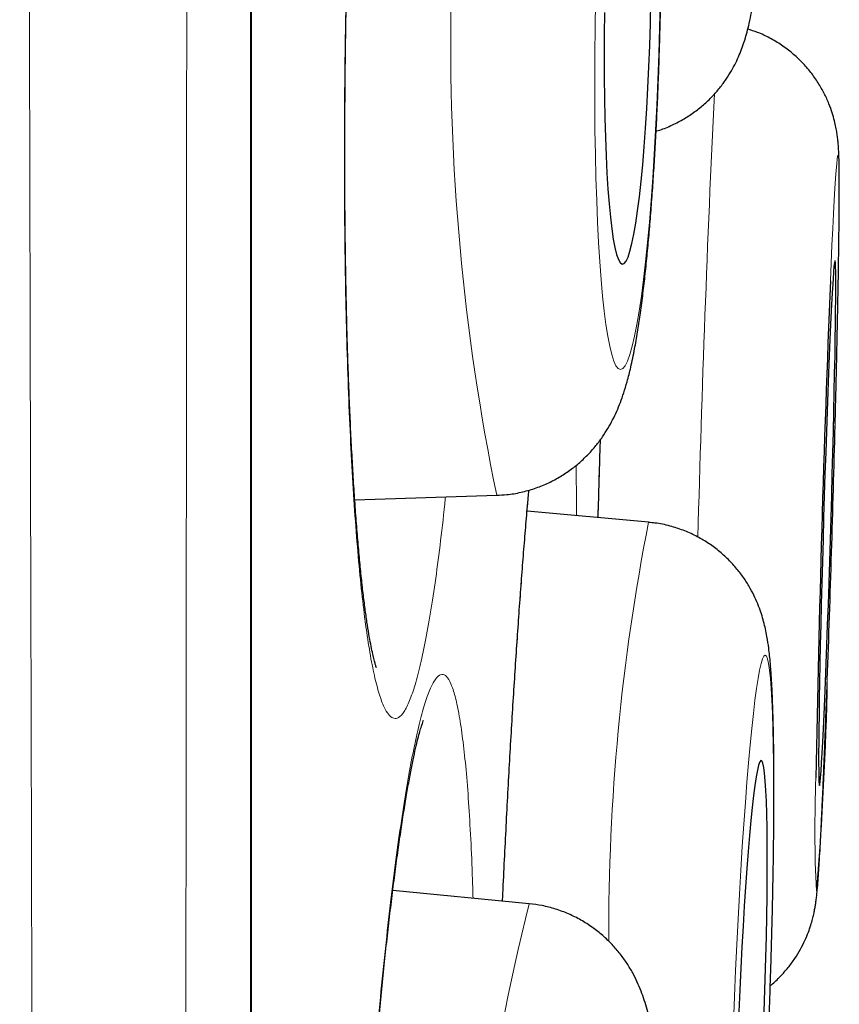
# Model space of a CAD drawing. Header units: millimetres. Extents: x 8 to 869, y 12 to 834.
# Tile 203 of 216: x 714.45 to 716.36, y 811.35 to 813.64. Entities that reach past the tile are written whole.
import ezdxf

# ---------------------------------------------------------------- set-up
doc = ezdxf.new("R2010")
doc.units = ezdxf.units.MM

msp = doc.modelspace()

# ---------------------------------------------------------------- linework, layer by layer
at = {"color": 7, "linetype": 'Continuous', "lineweight": 30}
for p, q in [((714.9927, 799.6467), (714.9927, 832.9815)), ((715.2334, 812.5234), (715.5646, 812.5341)), ((715.9191, 812.4711), (715.6355, 812.497)), ((715.6402, 811.5806), (715.3221, 811.6118))]:
    msp.add_line(p, q, dxfattribs=at)
at = {"color": 252, "linetype": 'Continuous', "lineweight": 0}
msp.add_line((714.9903, 799.6163), (714.9903, 816.3141), dxfattribs=at)
at = {"color": 252, "linetype": 'Continuous', "lineweight": 0, "flags": 128}
for points in [[(715.7952, 813.6867), (715.7941, 813.6255), (715.7935, 813.5645), (715.7932, 813.5042), (715.7934, 813.4448), (715.7939, 813.3866), (715.7949, 813.33), (715.7962, 813.2752), (715.7979, 813.2224), (715.7999, 813.1721), (715.8024, 813.1243), (715.8051, 813.0795), (715.8082, 813.0377), (715.8117, 812.9992), (715.8154, 812.9643), (715.8194, 812.933), (715.8237, 812.9055), (715.8282, 812.8821), (715.8329, 812.8627), (715.8378, 812.8476), (715.8429, 812.8367), (715.8481, 812.8301), (715.8535, 812.8279), (715.8589, 812.8301), (715.8644, 812.8367), (715.8699, 812.8476), (715.8754, 812.8627), (715.8809, 812.8821), (715.8864, 812.9055), (715.8917, 812.933), (715.897, 812.9643), (715.9021, 812.9992), (715.9071, 813.0377), (715.9119, 813.0795), (715.9164, 813.1243), (715.9208, 813.1721), (715.9249, 813.2224), (715.9287, 813.2752), (715.9322, 813.33), (715.9354, 813.3866), (715.9382, 813.4448), (715.9407, 813.5042), (715.9429, 813.5645), (715.9447, 813.6255), (715.9461, 813.6867)], [(716.3542, 812.6972), (716.3546, 812.7107), (716.356, 812.7688), (716.3574, 812.8255), (716.3586, 812.8803), (716.3597, 812.933), (716.3607, 812.9834), (716.3615, 813.0311), (716.3623, 813.076), (716.3629, 813.1178), (716.3633, 813.1562), (716.3636, 813.1912), (716.3638, 813.2225), (716.3638, 813.25), (716.3637, 813.2735), (716.3635, 813.2928), (716.3631, 813.308), (716.3626, 813.3189), (716.3619, 813.3255), (716.3611, 813.3277), (716.3601, 813.3256), (716.3591, 813.319), (716.3579, 813.3082), (716.3566, 813.293), (716.3552, 813.2737), (716.3537, 813.2503), (716.3521, 813.2229), (716.3505, 813.1916), (716.3487, 813.1567), (716.3469, 813.1182), (716.3451, 813.0765), (716.3433, 813.035)], [(716.1995, 811.3025), (716.2018, 811.3638), (716.2038, 811.4247), (716.2056, 811.485), (716.2071, 811.5444), (716.2084, 811.6025), (716.2095, 811.6591), (716.2103, 811.7139), (716.2108, 811.7666), (716.211, 811.8169), (716.211, 811.8646), (716.2107, 811.9095), (716.2101, 811.9512), (716.2093, 811.9897), (716.2082, 812.0246), (716.2069, 812.0559), (716.2053, 812.0833), (716.2035, 812.1068), (716.2014, 812.1261), (716.1991, 812.1413), (716.1967, 812.1522), (716.194, 812.1587), (716.1911, 812.1609), (716.1881, 812.1587), (716.1849, 812.1522), (716.1816, 812.1413), (716.1781, 812.1261), (716.1746, 812.1068), (716.171, 812.0833), (716.1673, 812.0559), (716.1636, 812.0246), (716.1598, 811.9897), (716.156, 811.9512), (716.1523, 811.9095), (716.1485, 811.8646), (716.1449, 811.8169), (716.1412, 811.7666), (716.1377, 811.7139), (716.1343, 811.6591), (716.131, 811.6025), (716.1278, 811.5444), (716.1248, 811.485), (716.122, 811.4247), (716.1194, 811.3638), (716.1169, 811.3025)]]:
    msp.add_lwpolyline(points, dxfattribs=at)
at = {"color": 7, "linetype": 'Continuous', "lineweight": 30, "flags": 128}
for points in [[(715.8163, 813.6611), (715.8157, 813.6099), (715.8154, 813.5593), (715.8155, 813.5096), (715.8161, 813.4611), (715.8169, 813.4143), (715.8182, 813.3693), (715.8199, 813.3265), (715.8219, 813.2863), (715.8242, 813.2489), (715.8269, 813.2146), (715.8298, 813.1835), (715.8331, 813.156), (715.8366, 813.1322), (715.8404, 813.1124), (715.8444, 813.0965), (715.8485, 813.0848), (715.8528, 813.0773), (715.8573, 813.0741), (715.8618, 813.0751), (715.8664, 813.0805), (715.871, 813.0901), (715.8756, 813.1039), (715.8802, 813.1218), (715.8847, 813.1437), (715.8892, 813.1693), (715.8934, 813.1986), (715.8976, 813.2313), (715.9015, 813.2672), (715.9052, 813.3061), (715.9087, 813.3476), (715.9119, 813.3915), (715.9149, 813.4375), (715.9175, 813.4852), (715.9198, 813.5343), (715.9217, 813.5845), (715.9233, 813.6355), (715.9245, 813.6867)], [(716.3177, 811.8564), (716.3185, 811.8586), (716.3194, 811.865), (716.3205, 811.8756), (716.3216, 811.8904), (716.3228, 811.9093), (716.3241, 811.9321), (716.3256, 811.9587), (716.327, 811.9888), (716.3286, 812.0223), (716.3302, 812.059), (716.3318, 812.0985), (716.3334, 812.1406), (716.3351, 812.185), (716.3368, 812.2315), (716.3385, 812.2795), (716.3401, 812.329), (716.3417, 812.3794), (716.3433, 812.4304), (716.3448, 812.4817), (716.3463, 812.5329), (716.3477, 812.5837), (716.349, 812.6336), (716.3502, 812.6824), (716.3513, 812.7297), (716.3523, 812.7752), (716.3532, 812.8186), (716.354, 812.8594), (716.3546, 812.8976), (716.3551, 812.9327), (716.3555, 812.9646), (716.3557, 812.993), (716.3558, 813.0178), (716.3558, 813.0387), (716.3556, 813.0556), (716.3552, 813.0683), (716.3548, 813.0769), (716.3542, 813.0812), (716.3535, 813.0813), (716.3526, 813.077), (716.3516, 813.0685), (716.3505, 813.0557), (716.3494, 813.0389), (716.3481, 813.018), (716.3467, 812.9933), (716.3453, 812.9649), (716.3438, 812.9331), (716.3422, 812.898), (716.3406, 812.8598), (716.3389, 812.819), (716.3373, 812.7757), (716.3356, 812.7302), (716.3339, 812.6829), (716.3323, 812.6341), (716.3306, 812.5842), (716.329, 812.5334), (716.3275, 812.4822), (716.326, 812.4309), (716.3245, 812.3799), (716.3232, 812.3295), (716.3219, 812.28), (716.3208, 812.2319), (716.3197, 812.1855), (716.3188, 812.141), (716.3179, 812.0989), (716.3172, 812.0593), (716.3167, 812.0227), (716.3162, 811.9891), (716.3159, 811.9589), (716.3158, 811.9323), (716.3158, 811.9095), (716.3159, 811.8906), (716.3161, 811.8757), (716.3165, 811.8651), (716.3171, 811.8586), (716.3177, 811.8564)], [(716.1877, 811.3025), (716.1896, 811.3538), (716.1912, 811.4047), (716.1926, 811.4549), (716.1938, 811.504), (716.1947, 811.5517), (716.1954, 811.5976), (716.1958, 811.6415), (716.1959, 811.683), (716.1958, 811.7218), (716.1954, 811.7577), (716.1947, 811.7904), (716.1938, 811.8197), (716.1927, 811.8453), (716.1913, 811.8672), (716.1897, 811.8851), (716.1878, 811.8988), (716.1858, 811.9085), (716.1835, 811.9138), (716.1811, 811.9149), (716.1785, 811.9117), (716.1758, 811.9042), (716.1729, 811.8925), (716.1699, 811.8766), (716.1669, 811.8567), (716.1638, 811.833), (716.1607, 811.8055), (716.1575, 811.7745), (716.1544, 811.7401), (716.1512, 811.7028), (716.1482, 811.6626), (716.1452, 811.6198), (716.1423, 811.5749), (716.1395, 811.528), (716.1368, 811.4796), (716.1343, 811.4299), (716.1319, 811.3793), (716.1297, 811.3282)]]:
    msp.add_lwpolyline(points, dxfattribs=at)
at = {"color": 252, "linetype": 'Continuous', "lineweight": 0}
for centre, radius, start, end in [((720.7007, 813.5895), 5.2434, 166.0814, 191.6118), ((764.7377, 811.1437), 48.7208, 177.26066, 178.47961), ((720.7333, 811.521), 4.9071, 168.835, 180.3289), ((709.2638, 812.2229), 7.0732, 355.0331, 359.03227), ((719.3533, 811.754), 3.0462, 177.7403, 182.7009), ((721.3526, 810.1625), 5.8857, 166.0574, 188.76206)]:
    msp.add_arc(centre, radius, start, end, dxfattribs=at)
at = {"color": 7, "linetype": 'Continuous', "lineweight": 30}
for centre, radius, start, end in [((767.0555, 810.9768), 50.754, 177.67581, 178.9869), ((658.7181, 814.168), 57.6549, 357.947879, 358.538259)]:
    msp.add_arc(centre, radius, start, end, dxfattribs=at)
at = {"color": 252, "linetype": 'Continuous', "lineweight": 0}
for points, knots in [([(714.5622, 798.2396), (714.5622, 798.2407), (714.5622, 798.244), (714.562, 798.2549), (714.5617, 798.2739), (714.5613, 798.3023), (714.5607, 798.342), (714.56, 798.3905), (714.5591, 798.4479), (714.5581, 798.514), (714.557, 798.5892), (714.5557, 798.6736), (714.5543, 798.7672), (714.5529, 798.8698), (714.5513, 798.9812), (714.5496, 799.1015), (714.5481, 799.2206), (714.5466, 799.3363), (714.5452, 799.4467), (714.5438, 799.5621), (714.5422, 799.6943), (714.5406, 799.8449), (714.5387, 800.0158), (714.5369, 800.1951), (714.535, 800.3825), (714.5332, 800.5782), (714.5313, 800.7775), (714.5295, 800.9801), (714.5278, 801.1851), (714.526, 801.3971), (714.5242, 801.6158), (714.5225, 801.8412), (714.5206, 802.0916), (714.5186, 802.3688), (714.5165, 802.6705), (714.5144, 802.9767), (714.5124, 803.2871), (714.5105, 803.6059), (714.5086, 803.9254), (714.5069, 804.2444), (714.5052, 804.5624), (714.5036, 804.887), (714.502, 805.2152), (714.5005, 805.5464), (714.499, 805.8805), (714.4975, 806.2203), (714.496, 806.5823), (714.4944, 806.9672), (714.4928, 807.3699), (714.4913, 807.7728), (714.4898, 808.1755), (714.4883, 808.5837), (714.4869, 808.9874), (714.4856, 809.3858), (714.4843, 809.7785), (714.4831, 810.1751), (714.482, 810.5719), (714.4809, 810.9685), (714.4799, 811.3646), (714.4789, 811.7636), (714.4778, 812.1837), (714.4767, 812.6248), (714.4756, 813.0805), (714.4746, 813.5318), (714.4736, 813.9786), (714.4726, 814.4272), (714.4716, 814.8669), (714.4707, 815.2967), (714.4698, 815.7169), (714.469, 816.1376), (714.4682, 816.5551), (714.4674, 816.9689), (714.4667, 817.3791), (714.466, 817.7889), (714.4653, 818.2175), (714.4646, 818.6642), (714.4639, 819.1221), (714.4632, 819.5716), (714.4625, 820.0129), (714.4619, 820.4521), (714.4612, 820.8789), (714.4606, 821.2928), (714.4601, 821.694), (714.4595, 822.0925), (714.459, 822.4848), (714.4584, 822.8703), (714.458, 823.2493), (714.4575, 823.6249), (714.4571, 823.9848), (714.4568, 824.3292), (714.4565, 824.6585), (714.4562, 824.9843), (714.4559, 825.3072), (714.4556, 825.6267), (714.4553, 825.9429), (714.455, 826.255), (714.4548, 826.5471), (714.4545, 826.8194), (714.4543, 827.0727), (714.4541, 827.3228), (714.4539, 827.5934), (714.4536, 827.883), (714.4534, 828.1899), (714.4532, 828.4912), (714.4529, 828.7864), (714.4528, 829.0756), (714.4526, 829.3525), (714.4525, 829.6174), (714.4524, 829.8708), (714.4523, 830.1182), (714.4522, 830.3595), (714.4522, 830.5946), (714.4521, 830.8089), (714.452, 831.0037), (714.452, 831.1803), (714.4519, 831.3523), (714.4519, 831.5359), (714.4518, 831.7292), (714.4518, 831.9301), (714.4517, 832.1232), (714.4516, 832.3083), (714.4516, 832.4853), (714.4516, 832.6505), (714.4516, 832.8043), (714.4516, 832.9472), (714.4516, 833.0826), (714.4516, 833.2102), (714.4517, 833.33), (714.4517, 833.4448), (714.4518, 833.5536), (714.4518, 833.6557), (714.4519, 833.7485), (714.4519, 833.832), (714.4519, 833.906), (714.4519, 833.9704), (714.4519, 834.0252), (714.4519, 834.0703), (714.4519, 834.1054), (714.4518, 834.1309), (714.4518, 834.1395), (714.4518, 834.1437)], [0, 0, 0, 0, 0.00261, 0.007869, 0.013127, 0.020214, 0.027301, 0.034388, 0.041506, 0.048626, 0.055745, 0.062975, 0.070206, 0.077436, 0.0847, 0.091965, 0.099228, 0.104828, 0.110429, 0.116036, 0.121643, 0.12887, 0.136099, 0.143326, 0.150586, 0.157847, 0.165107, 0.171941, 0.178775, 0.185609, 0.19247, 0.199331, 0.206191, 0.214706, 0.223227, 0.231387, 0.239547, 0.247728, 0.255908, 0.263515, 0.271121, 0.278744, 0.286367, 0.293796, 0.301224, 0.308668, 0.316112, 0.324648, 0.333189, 0.341369, 0.349548, 0.357749, 0.365949, 0.373575, 0.381201, 0.388844, 0.396487, 0.403936, 0.411385, 0.418849, 0.426314, 0.434807, 0.443307, 0.451446, 0.459585, 0.467744, 0.475904, 0.48349, 0.491077, 0.49868, 0.506284, 0.513694, 0.521104, 0.52853, 0.535956, 0.544431, 0.552911, 0.561033, 0.569154, 0.577296, 0.585437, 0.593007, 0.600577, 0.608163, 0.61575, 0.623143, 0.630536, 0.637945, 0.645355, 0.652049, 0.658744, 0.66545, 0.672156, 0.678897, 0.685638, 0.69239, 0.699143, 0.704843, 0.710542, 0.716249, 0.721956, 0.729314, 0.736672, 0.744029, 0.751422, 0.758815, 0.766208, 0.773169, 0.780132, 0.787094, 0.794085, 0.801077, 0.808068, 0.813765, 0.819462, 0.825166, 0.83087, 0.838223, 0.845578, 0.852931, 0.860319, 0.867708, 0.875096, 0.882054, 0.889012, 0.89597, 0.902957, 0.909946, 0.916933, 0.924459, 0.931987, 0.939513, 0.947076, 0.95464, 0.962203, 0.969809, 0.977415, 0.98502, 0.992665, 1, 1, 1, 1]), ([(714.8479, 833.9146), (714.8479, 833.9136), (714.8479, 833.9117), (714.8479, 833.8966), (714.8479, 833.8725), (714.848, 833.8385), (714.848, 833.7949), (714.8481, 833.7415), (714.8481, 833.6784), (714.8481, 833.6055), (714.8481, 833.5228), (714.8481, 833.4305), (714.8481, 833.3283), (714.8481, 833.2253), (714.848, 833.124), (714.848, 833.0264), (714.848, 832.9232), (714.848, 832.8049), (714.848, 832.6696), (714.848, 832.5154), (714.848, 832.3522), (714.848, 832.1802), (714.848, 831.9994), (714.8481, 831.8158), (714.8481, 831.6306), (714.8481, 831.4445), (714.8481, 831.2514), (714.8481, 831.0515), (714.8481, 830.8449), (714.848, 830.6452), (714.848, 830.4539), (714.848, 830.2722), (714.8479, 830.0864), (714.8479, 829.8764), (714.8478, 829.6407), (714.8477, 829.3775), (714.8477, 829.1073), (714.8476, 828.83), (714.8475, 828.5457), (714.8475, 828.2573), (714.8475, 827.965), (714.8474, 827.6691), (714.8474, 827.3673), (714.8473, 827.0595), (714.8473, 826.7459), (714.8472, 826.4344), (714.8471, 826.1253), (714.847, 825.8191), (714.8469, 825.5085), (714.8468, 825.1936), (714.8467, 824.8746), (714.8466, 824.5515), (714.8464, 824.2246), (714.8463, 823.9136), (714.8462, 823.6194), (714.8461, 823.3428), (714.846, 823.064), (714.8458, 822.7533), (714.8457, 822.4101), (714.8456, 822.0337), (714.8455, 821.6537), (714.8454, 821.2704), (714.8452, 820.8839), (714.8451, 820.498), (714.8449, 820.1128), (714.8448, 819.7287), (714.8446, 819.3422), (714.8444, 818.9537), (714.8442, 818.5633), (714.844, 818.1426), (714.8437, 817.6914), (714.8434, 817.2218), (714.8431, 816.7633), (714.8428, 816.316), (714.8426, 815.8682), (714.8423, 815.4354), (714.8421, 815.0181), (714.8418, 814.6162), (714.8416, 814.2149), (714.8413, 813.8139), (714.8411, 813.4138), (714.8408, 813.0146), (714.8405, 812.6167), (714.8401, 812.1947), (714.8397, 811.7495), (714.8393, 811.2936), (714.8389, 810.8525), (714.8384, 810.426), (714.838, 810.0028), (714.8376, 809.5975), (714.8372, 809.21), (714.8368, 808.8399), (714.8364, 808.4735), (714.836, 808.1105), (714.8356, 807.7514), (714.8352, 807.3961), (714.8348, 807.0453), (714.8343, 806.6775), (714.8338, 806.2943), (714.8332, 805.9071), (714.8326, 805.5366), (714.8321, 805.1822), (714.8314, 804.8345), (714.8308, 804.5053), (714.8302, 804.1941), (714.8297, 803.9002), (714.8291, 803.6125), (714.8285, 803.3309), (714.8279, 803.0558), (714.8273, 802.7871), (714.8267, 802.5252), (714.8262, 802.2894), (714.8257, 802.0784), (714.8252, 801.8903), (714.8246, 801.7067), (714.8241, 801.5117), (714.8234, 801.307), (714.8228, 801.0944), (714.822, 800.889), (714.8213, 800.691), (714.8206, 800.5005), (714.8197, 800.2959), (714.8188, 800.081), (714.8178, 799.8601), (714.8169, 799.6547), (714.8161, 799.4919), (714.8155, 799.3651), (714.815, 799.2686), (714.8145, 799.1775), (714.814, 799.0842), (714.8134, 798.9907), (714.8129, 798.8989), (714.8124, 798.8159), (714.8119, 798.7418), (714.8114, 798.6766), (714.811, 798.6223), (714.8107, 798.578), (714.8104, 798.5427), (714.8102, 798.5152), (714.81, 798.4955), (714.8099, 798.4831), (714.8099, 798.4816), (714.8099, 798.4808)], [0, 0, 0, 0, 0.007409, 0.014819, 0.022228, 0.029674, 0.03712, 0.044566, 0.052059, 0.059552, 0.067045, 0.074575, 0.082106, 0.089636, 0.095405, 0.101175, 0.106952, 0.112729, 0.120036, 0.127345, 0.134652, 0.141995, 0.149339, 0.156683, 0.163363, 0.170043, 0.176723, 0.18343, 0.190137, 0.196843, 0.202281, 0.207718, 0.213162, 0.218606, 0.225778, 0.232952, 0.240125, 0.247331, 0.254538, 0.261744, 0.268789, 0.275835, 0.28288, 0.289957, 0.297034, 0.30411, 0.31071, 0.317313, 0.323928, 0.330544, 0.337171, 0.343797, 0.350437, 0.35708, 0.362539, 0.367999, 0.373465, 0.378931, 0.386134, 0.393339, 0.400542, 0.407778, 0.415016, 0.422253, 0.429328, 0.436403, 0.443478, 0.450584, 0.457691, 0.464797, 0.47349, 0.482189, 0.490242, 0.498295, 0.50637, 0.514444, 0.521704, 0.528965, 0.53624, 0.543515, 0.550812, 0.55811, 0.565422, 0.572734, 0.581469, 0.59021, 0.598302, 0.606394, 0.614507, 0.62262, 0.629916, 0.637212, 0.644523, 0.651834, 0.659168, 0.666501, 0.67385, 0.681199, 0.689913, 0.698634, 0.706706, 0.714778, 0.72287, 0.730963, 0.738239, 0.745514, 0.752805, 0.760096, 0.767407, 0.774718, 0.782045, 0.789372, 0.795043, 0.800713, 0.806391, 0.812069, 0.819245, 0.826423, 0.8336, 0.840809, 0.848019, 0.855228, 0.865058, 0.874888, 0.884755, 0.894623, 0.900296, 0.905968, 0.911648, 0.917328, 0.924511, 0.931695, 0.938878, 0.946095, 0.953313, 0.96053, 0.967094, 0.973659, 0.980224, 0.986816, 0.993408, 1, 1, 1, 1]), ([(715.4517, 815.2414), (715.4481, 815.2591), (715.4411, 815.2947), (715.4298, 815.3337), (715.4181, 815.3621), (715.406, 815.3785), (715.3935, 815.3826), (715.3808, 815.3749), (715.368, 815.3553), (715.3551, 815.3241), (715.3423, 815.281), (715.3297, 815.2267), (715.3172, 815.1616), (715.305, 815.0863), (715.2933, 815.0008), (715.2821, 814.906), (715.2714, 814.8028), (715.2613, 814.6918), (715.252, 814.5736), (715.2434, 814.4491), (715.2357, 814.3193), (715.2289, 814.1852), (715.223, 814.0476), (715.2181, 813.9073), (715.2142, 813.7656), (715.2114, 813.6235), (715.2096, 813.482), (715.2089, 813.3418), (715.2093, 813.2042), (715.2108, 813.0701), (715.2133, 812.9407), (715.217, 812.8164), (715.2216, 812.6983), (715.2272, 812.5874), (715.2338, 812.4846), (715.2413, 812.3903), (715.2496, 812.3051), (715.2587, 812.2298), (715.2686, 812.1652), (715.2791, 812.1114), (715.2903, 812.0687), (715.3012, 812.0393), (715.3119, 812.0215), (715.3221, 812.0129), (715.3333, 812.0126), (715.3453, 812.0227), (715.3581, 812.0454), (715.371, 812.0796), (715.3838, 812.1253), (715.3964, 812.1824), (715.4088, 812.2503), (715.4209, 812.3281), (715.4324, 812.4163), (715.4405, 812.4842), (715.4446, 812.5248), (715.4451, 812.5302)], [0, 0, 0, 0, 0.0193265, 0.0387221, 0.0581177, 0.0774443, 0.0967708, 0.1161664, 0.135562, 0.1548885, 0.174215, 0.1936106, 0.2130062, 0.2323328, 0.2516593, 0.2710549, 0.2904505, 0.309777, 0.3291035, 0.3484991, 0.3678947, 0.3872213, 0.4065478, 0.4259434, 0.445339, 0.4646655, 0.483992, 0.5033876, 0.5227832, 0.5421098, 0.5614363, 0.5808319, 0.6002275, 0.619554, 0.6388805, 0.6582761, 0.6776717, 0.6969982, 0.7163248, 0.7357204, 0.755116, 0.7744425, 0.7905547, 0.8066869, 0.8227991, 0.8421257, 0.8615213, 0.8809169, 0.9002434, 0.9195699, 0.9389655, 0.9583611, 0.9776877, 0.9970142, 1, 1, 1, 1]), ([(715.8066, 812.6642), (715.8053, 812.6218), (715.8035, 812.5611), (715.8017, 812.5002), (715.8012, 812.4819)], [0, 0, 0, 0, 0.699835, 1, 1, 1, 1]), ([(715.7511, 812.4864), (715.7511, 812.4869), (715.751, 812.5228), (715.7505, 812.5625), (715.7497, 812.598), (715.7495, 812.6039)], [0, 0, 0, 0, 0.010075, 0.835273, 1, 1, 1, 1]), ([(715.6392, 812.5463), (715.6378, 812.5306), (715.6335, 812.4828), (715.6263, 812.3937), (715.6178, 812.2808), (715.6095, 812.1607), (715.6015, 812.0346), (715.5939, 811.9034), (715.5866, 811.7679), (715.5813, 811.662), (715.5785, 811.6009), (715.5779, 811.5867)], [0, 0, 0, 0, 0.062921, 0.19144, 0.319958, 0.448019, 0.57608, 0.704599, 0.833118, 0.961179, 1, 1, 1, 1]), ([(715.4861, 811.9582), (715.4836, 811.9771), (715.4785, 812.0149), (715.4698, 812.0576), (715.4604, 812.0896), (715.4502, 812.1097), (715.4395, 812.1177), (715.4281, 812.1137), (715.4163, 812.0979), (715.4042, 812.0704), (715.3917, 812.031), (715.379, 811.9802), (715.3661, 811.9186), (715.3533, 811.8466), (715.3405, 811.7642), (715.3278, 811.6724), (715.3154, 811.5719), (715.3033, 811.4634), (715.2916, 811.3474), (715.2805, 811.2249), (715.2698, 811.0968), (715.2599, 810.9641), (715.2507, 810.8276), (715.2422, 810.6881), (715.2346, 810.5469), (715.2279, 810.405), (715.2222, 810.2633), (715.2175, 810.1227), (715.2137, 809.9842), (715.211, 809.8491), (715.2094, 809.7182), (715.2089, 809.5922), (715.2095, 809.4722), (715.2111, 809.359), (715.2138, 809.2537), (715.2176, 809.1567), (715.2223, 809.0685), (715.2281, 808.9902), (715.2348, 808.9223), (715.2424, 808.865), (715.2509, 808.8188), (715.2596, 808.7859), (715.2684, 808.7647), (715.2771, 808.7531), (715.2869, 808.7494), (715.2977, 808.756), (715.3096, 808.7748), (715.3219, 808.8054), (715.3344, 808.8474), (715.3471, 808.9009), (715.36, 808.9654), (715.3729, 809.04), (715.3856, 809.1249), (715.3959, 809.2001), (715.4018, 809.2498), (715.4036, 809.2649)], [0, 0, 0, 0, 0.019221, 0.03851, 0.0578, 0.07702, 0.096241, 0.115531, 0.13482, 0.154041, 0.173261, 0.192551, 0.21184, 0.231061, 0.250282, 0.269571, 0.288861, 0.308081, 0.327302, 0.346592, 0.365881, 0.385102, 0.404322, 0.423612, 0.442901, 0.462122, 0.481343, 0.500632, 0.519922, 0.539142, 0.558363, 0.577653, 0.596942, 0.616163, 0.635383, 0.654673, 0.673962, 0.693183, 0.712404, 0.731693, 0.750983, 0.770203, 0.786226, 0.802268, 0.81829, 0.837511, 0.8568, 0.87609, 0.895311, 0.914531, 0.933821, 0.95311, 0.972331, 0.991552, 1, 1, 1, 1]), ([(715.5094, 811.5935), (715.509, 811.6081), (715.5076, 811.6575), (715.5042, 811.7327), (715.4992, 811.8186), (715.4933, 811.895), (715.4885, 811.9372), (715.4861, 811.9582)], [0, 0, 0, 0, 0.09496, 0.320817, 0.54748, 0.774143, 1, 1, 1, 1])]:
    msp.add_open_spline(points, degree=3, knots=knots, dxfattribs=at)
at = {"color": 7, "linetype": 'Continuous', "lineweight": 30}
for points, knots in [([(715.2841, 812.1315), (715.2841, 812.1315), (715.2841, 812.1314), (715.2829, 812.1348), (715.2808, 812.1416), (715.2779, 812.1525), (715.2744, 812.1674), (715.2705, 812.1866), (715.2662, 812.21), (715.2618, 812.2377), (715.2574, 812.2695), (715.2529, 812.3054), (715.2484, 812.3452), (715.2441, 812.3889), (715.2399, 812.4363), (715.2359, 812.4871), (715.2321, 812.5411), (715.2286, 812.5982), (715.2253, 812.6582), (715.2223, 812.7208), (715.2196, 812.7857), (715.2173, 812.8529), (715.2152, 812.922), (715.2135, 812.9928), (715.2122, 813.0652), (715.2111, 813.1388), (715.2105, 813.2139), (715.2101, 813.2903), (715.2101, 813.368), (715.2105, 813.4464), (715.2112, 813.5255), (715.2122, 813.6051), (715.2136, 813.685), (715.2153, 813.7649), (715.2174, 813.8445), (715.2198, 813.9236), (715.2225, 814.0024), (715.2255, 814.0807), (715.2288, 814.1581), (715.2325, 814.2343), (715.2364, 814.309), (715.2406, 814.3816), (715.245, 814.452), (715.2497, 814.5204), (715.2546, 814.5871), (715.2598, 814.6522), (715.2652, 814.7154), (715.2708, 814.7764), (715.2767, 814.8349), (715.2827, 814.8907), (715.2889, 814.9435), (715.2951, 814.9931), (715.3014, 815.0391), (715.3077, 815.0814), (715.3139, 815.1197), (715.3199, 815.1537), (715.3258, 815.1833), (715.3312, 815.2083), (715.3361, 815.2282), (715.3404, 815.2436), (715.3438, 815.2548), (715.3463, 815.2619), (715.3478, 815.2655), (715.3477, 815.2654), (715.3477, 815.2654)], [0, 0, 0, 0, 0.00574, 0.016342, 0.027938, 0.040509, 0.053977, 0.068226, 0.083109, 0.098423, 0.114173, 0.130353, 0.146881, 0.16369, 0.180724, 0.197936, 0.215287, 0.232742, 0.250271, 0.267847, 0.285447, 0.303048, 0.32063, 0.338182, 0.355695, 0.37314, 0.390572, 0.408164, 0.425764, 0.443375, 0.461002, 0.478649, 0.496319, 0.514012, 0.531595, 0.549185, 0.566842, 0.584539, 0.602248, 0.619928, 0.63755, 0.655084, 0.672325, 0.689537, 0.706883, 0.724345, 0.741901, 0.759525, 0.777185, 0.79484, 0.812444, 0.829952, 0.847314, 0.864477, 0.881381, 0.897954, 0.914116, 0.929766, 0.944797, 0.958325, 0.971104, 0.982996, 0.99392, 1, 1, 1, 1]), ([(715.9351, 813.384), (715.9372, 813.3846), (715.9495, 813.3878), (715.971, 813.3968), (715.9988, 813.4107), (716.0242, 813.4272), (716.0472, 813.4454), (716.0676, 813.4649), (716.0852, 813.4851), (716.1001, 813.5054), (716.1125, 813.5253), (716.1227, 813.5444), (716.1311, 813.5627), (716.138, 813.5805), (716.144, 813.5982), (716.1493, 813.6168), (716.1545, 813.6381), (716.1603, 813.6663), (716.1657, 813.6993), (716.1707, 813.7366), (716.175, 813.7739), (716.179, 813.8134), (716.1827, 813.8559), (716.1862, 813.9), (716.1893, 813.9461), (716.1923, 813.9941), (716.1951, 814.0439), (716.1977, 814.0956), (716.2001, 814.1489), (716.2022, 814.2036), (716.2042, 814.2596), (716.2059, 814.3167), (716.2075, 814.3745), (716.2087, 814.433), (716.2097, 814.4834), (716.2101, 814.5143), (716.2103, 814.5255)], [0, 0, 0, 0, 0.004139, 0.024644, 0.044714, 0.06435, 0.083536, 0.102232, 0.120375, 0.137915, 0.154898, 0.171558, 0.188362, 0.205789, 0.224674, 0.24619, 0.272191, 0.306375, 0.359253, 0.40222, 0.442342, 0.484683, 0.525137, 0.564515, 0.603233, 0.641515, 0.679492, 0.717251, 0.754849, 0.792326, 0.829713, 0.867032, 0.904301, 0.941536, 0.978748, 1, 1, 1, 1]), ([(715.5647, 812.5345), (715.5726, 812.5348), (715.5916, 812.5354), (715.6213, 812.5407), (715.6529, 812.5495), (715.6827, 812.5613), (715.7103, 812.5757), (715.7357, 812.5923), (715.7586, 812.6106), (715.7788, 812.63), (715.7965, 812.6501), (715.8117, 812.6704), (715.8246, 812.6907), (715.8356, 812.7108), (715.8452, 812.731), (715.8538, 812.752), (715.8618, 812.7748), (715.8699, 812.802), (715.8783, 812.8354), (715.8862, 812.8735), (715.8932, 812.9141), (715.8994, 812.9553), (715.9052, 812.9987), (715.9105, 813.0448), (715.9155, 813.0924), (715.92, 813.1415), (715.9243, 813.1923), (715.9281, 813.2448), (715.9317, 813.2988), (715.935, 813.3541), (715.9379, 813.4107), (715.9406, 813.4683), (715.9429, 813.5266), (715.9448, 813.5856), (715.9463, 813.6391), (715.947, 813.6728), (715.9473, 813.6868)], [0, 0, 0, 0, 0.01474, 0.035714, 0.056257, 0.076409, 0.096195, 0.115625, 0.134702, 0.153426, 0.171828, 0.190025, 0.208284, 0.226937, 0.246576, 0.268059, 0.292656, 0.322505, 0.361977, 0.409616, 0.451213, 0.490206, 0.531281, 0.57064, 0.608957, 0.646607, 0.683804, 0.720678, 0.757317, 0.79378, 0.830112, 0.866346, 0.902507, 0.938617, 0.974694, 1, 1, 1, 1]), ([(716.3544, 812.7013), (716.3544, 812.7024), (716.3549, 812.7223), (716.3559, 812.7601), (716.3572, 812.8142), (716.3583, 812.8667), (716.3594, 812.9174), (716.3604, 812.9662), (716.3613, 813.0129), (716.3621, 813.0572), (716.3627, 813.0989), (716.3632, 813.138), (716.3636, 813.1742), (716.3639, 813.2076), (716.364, 813.2379), (716.364, 813.2654), (716.3639, 813.2901), (716.3635, 813.3128), (716.363, 813.3311), (716.3622, 813.3461), (716.3613, 813.358), (716.3602, 813.3685), (716.3586, 813.38), (716.3563, 813.3933), (716.3528, 813.4091), (716.3475, 813.4277), (716.3398, 813.4493), (716.329, 813.4731), (716.3149, 813.4978), (716.2977, 813.5221), (716.2776, 813.5452), (716.2548, 813.5665), (716.2295, 813.5856), (716.2021, 813.602), (716.1757, 813.6146), (716.1581, 813.6202), (716.1506, 813.6226)], [0, 0, 0, 0, 0.002407, 0.043343, 0.084292, 0.12526, 0.166251, 0.207273, 0.248335, 0.289451, 0.330638, 0.371923, 0.413345, 0.454966, 0.49689, 0.539302, 0.582575, 0.627576, 0.677054, 0.70825, 0.726913, 0.741361, 0.754391, 0.767064, 0.780017, 0.794541, 0.81144, 0.83051, 0.850878, 0.872047, 0.893775, 0.91588, 0.938237, 0.960763, 0.983405, 1, 1, 1, 1]), ([(715.8012, 812.4819), (715.8013, 812.4831), (715.8021, 812.5113), (715.8037, 812.5664), (715.8055, 812.6261), (715.8066, 812.6586), (715.8067, 812.6644)], [0, 0, 0, 0, 0.020289, 0.461725, 0.90428, 1, 1, 1, 1]), ([(715.5783, 811.5867), (715.5785, 811.5925), (715.58, 811.625), (715.5828, 811.6835), (715.5868, 811.762), (715.5908, 811.8393), (715.595, 811.9152), (715.5993, 811.9895), (715.6037, 812.062), (715.6082, 812.1325), (715.6128, 812.2008), (715.6174, 812.2671), (715.6221, 812.3314), (715.6269, 812.3934), (715.6317, 812.4527), (715.636, 812.5039), (715.6387, 812.5341), (715.6399, 812.5464)], [0, 0, 0, 0, 0.015814, 0.088501, 0.161132, 0.233652, 0.306008, 0.378157, 0.450063, 0.5217, 0.59298, 0.664205, 0.735854, 0.807424, 0.878927, 0.950364, 1, 1, 1, 1]), ([(716.1999, 811.3026), (716.2003, 811.3128), (716.2014, 811.3427), (716.2031, 811.392), (716.205, 811.4501), (716.2066, 811.5077), (716.208, 811.5644), (716.2092, 811.62), (716.2102, 811.6743), (716.2109, 811.727), (716.2114, 811.7781), (716.2116, 811.8272), (716.2116, 811.8743), (716.2113, 811.9192), (716.2108, 811.9618), (716.21, 812.002), (716.2089, 812.0399), (716.2075, 812.0756), (716.2057, 812.1097), (716.2032, 812.1435), (716.2, 812.1742), (716.1961, 812.2003), (716.1921, 812.2211), (716.1879, 812.2385), (716.1827, 812.2565), (716.176, 812.2754), (716.1675, 812.2957), (716.1565, 812.3172), (716.1426, 812.3397), (716.1255, 812.3625), (716.1054, 812.3846), (716.0824, 812.4053), (716.057, 812.4238), (716.0293, 812.4398), (716, 812.453), (715.9681, 812.4631), (715.9409, 812.4692), (715.924, 812.4703), (715.9191, 812.4706)], [0, 0, 0, 0, 0.018489, 0.053639, 0.088798, 0.123972, 0.159169, 0.194398, 0.229672, 0.265006, 0.300416, 0.335928, 0.371574, 0.407398, 0.443468, 0.479881, 0.516797, 0.55449, 0.593477, 0.634911, 0.682189, 0.717011, 0.736936, 0.75485, 0.771194, 0.78693, 0.80266, 0.818911, 0.836041, 0.854026, 0.872634, 0.891636, 0.910878, 0.930267, 0.949746, 0.969283, 0.990998, 1, 1, 1, 1]), ([(716.2025, 811.3889), (716.2036, 811.3897), (716.2121, 811.3962), (716.2264, 811.4104), (716.2448, 811.4309), (716.2604, 811.4523), (716.2735, 811.4737), (716.2838, 811.4943), (716.2918, 811.5133), (716.2975, 811.5301), (716.3016, 811.5444), (716.3046, 811.5567), (716.3067, 811.5674), (716.3084, 811.5771), (716.3098, 811.5866), (716.3111, 811.597), (716.3126, 811.611), (716.3141, 811.6287), (716.3157, 811.6512), (716.3173, 811.6763), (716.319, 811.7046), (716.3207, 811.7364), (716.3224, 811.7709), (716.3242, 811.808), (716.326, 811.8479), (716.3278, 811.8904), (716.3297, 811.9354), (716.3315, 811.9826), (716.3334, 812.0321), (716.3349, 812.0707), (716.3357, 812.0934), (716.3359, 812.0983)], [0, 0, 0, 0, 0.003359, 0.028606, 0.053063, 0.076615, 0.099055, 0.120026, 0.139039, 0.155857, 0.170946, 0.185316, 0.200169, 0.216439, 0.23575, 0.260442, 0.295089, 0.354721, 0.41015, 0.462655, 0.518167, 0.571819, 0.624528, 0.676708, 0.728562, 0.780203, 0.831695, 0.883083, 0.934394, 0.985649, 1, 1, 1, 1]), ([(715.2507, 808.8623), (715.2508, 808.8623), (715.2509, 808.8618), (715.2502, 808.8639), (715.2489, 808.8691), (715.2467, 808.8783), (715.2441, 808.8914), (715.2412, 808.9088), (715.238, 808.9306), (715.2348, 808.9566), (715.2316, 808.9867), (715.2285, 809.0209), (715.2255, 809.059), (715.2227, 809.1011), (715.2201, 809.1468), (715.2178, 809.1961), (715.2158, 809.2487), (715.214, 809.3045), (715.2126, 809.3632), (715.2115, 809.4247), (715.2107, 809.4887), (715.2102, 809.5549), (715.2101, 809.6233), (715.2104, 809.6935), (715.211, 809.7653), (715.2119, 809.8385), (715.2132, 809.9129), (715.2148, 809.9887), (715.2168, 810.0656), (715.2191, 810.1437), (715.2217, 810.2225), (715.2246, 810.3019), (715.2279, 810.3817), (715.2314, 810.4617), (715.2353, 810.5415), (715.2394, 810.621), (715.2439, 810.6999), (715.2486, 810.7784), (715.2535, 810.8562), (715.2587, 810.9332), (715.2642, 811.0088), (715.2698, 811.0828), (715.2756, 811.1548), (715.2816, 811.2244), (715.2877, 811.2919), (715.2939, 811.3576), (715.3004, 811.4216), (715.307, 811.4836), (715.3138, 811.5433), (715.3206, 811.6006), (715.3276, 811.6551), (715.3345, 811.7065), (715.3415, 811.7547), (715.3483, 811.7992), (715.3551, 811.84), (715.3616, 811.8768), (715.3679, 811.9093), (715.3739, 811.9373), (715.3794, 811.9607), (715.3841, 811.9789), (715.3881, 811.9926), (715.3912, 812.0021), (715.3931, 812.0075), (715.3941, 812.0098), (715.3939, 812.0093), (715.3939, 812.0092)], [0, 0, 0, 0, 0.001273, 0.011297, 0.022358, 0.034462, 0.047549, 0.061503, 0.076181, 0.091427, 0.10705, 0.12301, 0.139346, 0.155983, 0.172864, 0.18994, 0.207171, 0.224521, 0.241962, 0.259464, 0.277004, 0.294561, 0.312111, 0.329638, 0.347132, 0.364585, 0.38197, 0.399327, 0.416848, 0.434375, 0.451912, 0.469463, 0.487032, 0.504625, 0.522239, 0.539752, 0.557259, 0.574834, 0.59245, 0.61008, 0.627682, 0.64523, 0.662691, 0.679877, 0.697005, 0.714267, 0.731645, 0.749118, 0.76666, 0.78424, 0.801818, 0.819347, 0.836782, 0.854072, 0.871163, 0.887992, 0.904485, 0.920552, 0.936085, 0.950958, 0.96418, 0.976573, 0.987999, 0.998394, 1, 1, 1, 1]), ([(715.9387, 810.4105), (715.9391, 810.4209), (715.9404, 810.451), (715.9424, 810.5008), (715.9444, 810.5596), (715.9461, 810.6177), (715.9474, 810.6751), (715.9484, 810.7314), (715.949, 810.7865), (715.9493, 810.8401), (715.9492, 810.8921), (715.9487, 810.9423), (715.9479, 810.9906), (715.9466, 811.037), (715.945, 811.0812), (715.9428, 811.1235), (715.9402, 811.1641), (715.9369, 811.2033), (715.9326, 811.2426), (715.9276, 811.2779), (715.9217, 811.3083), (715.9159, 811.3326), (715.9095, 811.3546), (715.9021, 811.3759), (715.8931, 811.3973), (715.8823, 811.419), (715.869, 811.4412), (715.8531, 811.4635), (715.8343, 811.4855), (715.8125, 811.5065), (715.7881, 811.5258), (715.7613, 811.5429), (715.7325, 811.5573), (715.7022, 811.5685), (715.6714, 811.5767), (715.6505, 811.5792), (715.6404, 811.5804)], [0, 0, 0, 0, 0.018912, 0.054865, 0.090833, 0.126823, 0.162852, 0.198934, 0.235091, 0.271345, 0.307727, 0.344277, 0.381051, 0.418125, 0.455614, 0.493692, 0.53265, 0.573012, 0.615844, 0.663839, 0.697455, 0.723495, 0.746429, 0.76693, 0.786047, 0.804609, 0.823127, 0.841893, 0.861085, 0.880664, 0.900518, 0.920541, 0.940663, 0.960838, 0.981044, 1, 1, 1, 1])]:
    msp.add_open_spline(points, degree=3, knots=knots, dxfattribs=at)

doc.saveas('drawing.dxf')
